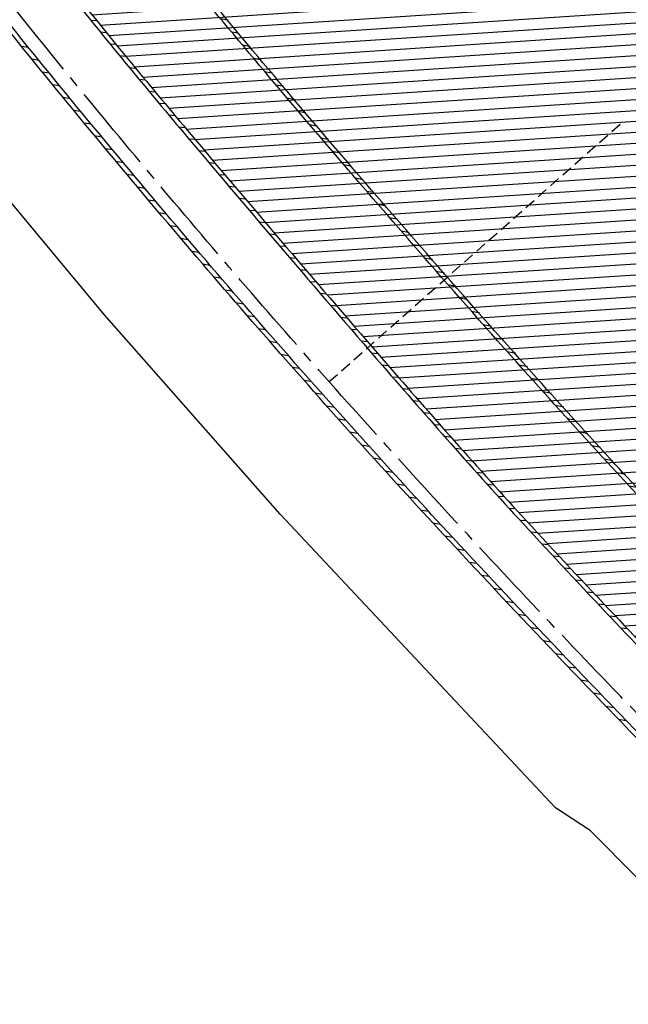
# Model space of a CAD drawing. Extents: x 454519 to 459636, y 422856 to 428936.
# Tile 40 of 82: x 455880 to 455936, y 426982 to 427072. Entities that reach past the tile are written whole.
import ezdxf

# ---------------------------------------------------------------- set-up
doc = ezdxf.new("R2010")
doc.units = 0
doc.header["$LTSCALE"] = 2
doc.header["$MEASUREMENT"] = 0
doc.linetypes.add('ACHSE', pattern=[5.5, 4, -0.5, 0.5, -0.5])
doc.linetypes.add('GESTRICHELT', pattern=[0.75, 0.5, -0.25])
for name, color, linetype in [('ACHSETOP', 1, 'ACHSE'), ('FBR', 8, 'CONTINUOUS'), ('HEKTOM', 1, 'GESTRICHELT'), ('RINNE', 8, 'CONTINUOUS')]:
    doc.layers.add(name, color=color, linetype=linetype)
pattern_1 = [(3.773975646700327, (455992.015078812, 426960.8069440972), (-0.06582068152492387, 0.9978314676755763), [])]

msp = doc.modelspace()

# ---------------------------------------------------------------- hatches: boundary and pattern name
at = {"layer": 'RINNE'}
h = msp.add_hatch(dxfattribs=at)
h.set_pattern_fill('_USER', color=256, angle=45, pattern_type=0)
h.set_pattern_definition(pattern_1)
edge = h.paths.add_edge_path()
edge.add_arc((456706.4411801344, 427762.6067025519), 1073.912395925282, 228.1096512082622, 228.1470441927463)
edge.add_arc((456678.3279720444, 427731.2222189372), 1031.7776325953, 228.1470442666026, 228.7443340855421)
edge.add_arc((456817.1179151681, 427889.450250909), 1242.250334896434, 228.7443340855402, 229.2591103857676)
edge.add_arc((456655.3540386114, 427701.6536522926), 994.3892564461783, 229.2591103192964, 229.8344777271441)
edge.add_arc((456546.6304406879, 427572.8394985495), 825.8250047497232, 229.8344777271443, 230.5237640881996)
edge.add_arc((456558.4786236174, 427587.2246473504), 844.4613119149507, 230.5237641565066, 231.2054021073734)
edge.add_arc((456542.6020572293, 427567.4743682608), 819.1208524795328, 231.2054021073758, 231.9337716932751)
edge.add_arc((456729.1171736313, 427805.6348815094), 1121.624271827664, 231.9337716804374, 232.5562171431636)
edge.add_arc((456934.778702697, 428074.2034105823), 1459.892980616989, 232.5562171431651, 233.1286341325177)
edge.add_arc((456379.8464456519, 427334.3332336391), 535.0374845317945, 233.1286341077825, 234.0741831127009)
edge.add_arc((457408.1106984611, 428753.4778926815), 2287.549663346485, 234.0741831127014, 234.3800631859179)
edge.add_arc((456866.2793526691, 427997.2119791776), 1357.216744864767, 234.3800631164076, 234.7771743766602)
edge.add_arc((464010.5409575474, 438116.287582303), 13744.15199700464, 234.7771743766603, 234.830846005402)
edge.add_arc((452553.3409649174, 421856.0940063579), 6147.085440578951, 54.750590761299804, 54.83084403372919, ccw=False)
edge.add_arc((450423.3889629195, 418842.2157004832), 9837.635260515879, 54.68319294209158, 54.75059076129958, ccw=False)
edge.add_arc((457138.5254113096, 428320.4463469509), 1778.298352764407, 234.6831918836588, 234.8417144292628)
edge.add_arc((456312.9742775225, 427148.3422582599), 344.6447442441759, 234.8417144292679, 235.0346464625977)
edge.add_arc((455651.1323267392, 426201.9165695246), 810.2389521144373, 54.90881386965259, 55.03464184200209, ccw=False)
edge.add_arc((626422.3025217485, 508282.4458920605), 188910.6484772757, 205.3823657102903, 205.3841142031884)
edge.add_arc((456954.5834788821, 427870.8300588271), 1333.102490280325, 205.3841352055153, 205.4049463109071)
edge.add_arc((458532.7138070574, 428620.3483963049), 3080.178067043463, 205.4049463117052, 205.4263619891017)
edge.add_arc((1550284.820349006, 947638.4946961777), 1211923.632914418, 205.4263799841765, 205.4274597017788)
edge.add_arc((477688.698213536, 437702.3092579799), 24280.01867683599, 205.427459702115, 205.4469566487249)
edge.add_arc((517203.975589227, 456505.2410412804), 68040.81608416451, 205.4469541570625, 205.4586010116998)
edge.add_arc((456349.458995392, 427533.0808383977), 641.5708607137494, 205.4586010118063, 206.274924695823)
edge.add_arc((456893.6314883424, 427801.7313742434), 1248.445487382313, 206.2749247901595, 206.8602051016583)
edge.add_arc((456329.0991548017, 427515.8206175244), 615.6408442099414, 206.8602051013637, 207.7298477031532)
edge.add_arc((456730.4794299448, 427726.8167759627), 1069.100328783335, 207.7298477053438, 208.389861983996)
edge.add_arc((456776.6581306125, 427751.7749475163), 1121.592068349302, 208.3898619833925, 208.9733635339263)
edge.add_arc((456927.9310900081, 427835.5350069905), 1294.50608110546, 208.973363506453, 209.516510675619)
edge.add_arc((456713.8403745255, 427714.3268531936), 1048.485246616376, 209.5165106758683, 210.1493311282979)
edge.add_arc((456739.9802721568, 427729.5097063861), 1078.714591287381, 210.1493311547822, 210.7732249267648)
edge.add_arc((456488.7789916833, 427579.9227502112), 786.347799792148, 210.7732249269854, 211.6209509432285)
edge.add_arc((456413.5991257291, 427533.6338834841), 698.0603633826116, 211.6209508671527, 212.5206615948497)
edge.add_arc((456509.21856517, 427594.5986720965), 811.4613450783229, 212.5206615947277, 213.2703081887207)
edge.add_arc((456783.2679333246, 427774.4122317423), 1139.235615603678, 213.2703081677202, 213.9030311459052)
edge.add_arc((456933.7785731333, 427875.562742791), 1320.577498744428, 213.9030311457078, 214.4647752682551)
edge.add_arc((456431.9996749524, 427531.1536705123), 711.9728062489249, 214.4647751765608, 215.2297269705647)
edge.add_arc((456476.0714290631, 427562.2771301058), 765.926390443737, 215.2297269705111, 215.9776623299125)
edge.add_arc((456765.3114316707, 427772.2500499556), 1123.34548083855, 215.9776622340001, 216.5953030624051)
edge.add_arc((456809.5369494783, 427805.0891933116), 1178.430013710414, 216.595303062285, 217.1637610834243)
edge.add_arc((456701.0629044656, 427722.8609933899), 1042.312067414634, 217.1637609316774, 217.7681853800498)
edge.add_arc((456604.7520500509, 427648.2402554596), 920.4759676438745, 217.7681853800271, 218.5206743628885)
edge.add_arc((456318.3035235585, 427420.220001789), 554.3530450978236, 218.5206743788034, 219.4901857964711)
edge.add_arc((456528.37406017, 427593.3283626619), 826.5590974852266, 219.4901857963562, 220.0808899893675)
edge.add_arc((457478.2647514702, 428392.6692785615), 2068.025257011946, 220.0808900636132, 220.4543903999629)
edge.add_arc((457304.0648032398, 428244.1281273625), 1839.092743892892, 220.4543903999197, 220.8877486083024)
edge.add_arc((456561.2622209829, 427600.9703044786), 856.5411364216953, 220.8877485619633, 221.5226725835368)
edge.add_arc((456315.6048677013, 427383.4576779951), 528.4264035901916, 221.52267258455, 222.5897953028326)
edge.add_arc((456489.1192784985, 427542.9553317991), 764.1099887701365, 222.5897952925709, 223.4773137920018)
edge.add_arc((456673.2338726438, 427717.5350610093), 1017.834772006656, 223.4773137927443, 224.0533764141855)
edge.add_arc((456818.2277706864, 427857.8153168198), 1219.581595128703, 224.053376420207, 224.5796562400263)
edge.add_arc((456792.9479339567, 427832.9037103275), 1184.089930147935, 224.5796562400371, 225.1708086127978)
edge.add_arc((456580.1694347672, 427618.852754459), 882.2745868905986, 225.1708085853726, 225.8556112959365)
edge.add_arc((456478.2524220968, 427513.8454629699), 735.9406921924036, 225.8556112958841, 226.718988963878)
edge.add_arc((456503.4554284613, 427540.6080077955), 772.7024295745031, 226.7189889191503, 227.5615890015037)
edge.add_arc((456706.4411788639, 427762.6067011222), 1073.512394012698, 227.5615890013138, 228.1470441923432)
edge.add_arc((456678.3279720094, 427731.2222188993), 1031.377632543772, 228.1470442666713, 228.7443340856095)
edge.add_arc((456817.1179151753, 427889.4502509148), 1241.850334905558, 228.7443340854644, 229.2591103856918)
edge.add_arc((456655.3540386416, 427701.6536523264), 993.9892564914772, 229.259110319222, 229.834477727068)
edge.add_arc((456546.630440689, 427572.8394985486), 825.4250047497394, 229.8344777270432, 230.5237640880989)
edge.add_arc((456558.478623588, 427587.2246473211), 844.0613118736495, 230.5237641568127, 231.2054021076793)
edge.add_arc((456542.6020572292, 427567.4743682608), 818.7208524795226, 231.2054021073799, 231.9337716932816)
edge.add_arc((456729.1171736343, 427805.6348815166), 1121.224271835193, 231.933771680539, 232.5562171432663)
edge.add_arc((456934.7787026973, 428074.2034105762), 1459.492980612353, 232.5562171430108, 233.1286341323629)
edge.add_arc((456379.84644566, 427334.333233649), 534.6374845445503, 233.1286341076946, 234.0741831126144)
edge.add_arc((457408.1106984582, 428753.4778926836), 2287.149663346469, 234.0741831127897, 234.3800631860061)
edge.add_arc((456866.2793527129, 427997.2119792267), 1356.816744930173, 234.3800631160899, 234.7771743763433)
edge.add_arc((464010.5409575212, 438116.2875823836), 13743.75199705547, 234.7771743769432, 234.8308460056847)
edge.add_arc((452553.3409592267, 421856.0939983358), 6147.485450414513, 54.75059076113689, 54.83084403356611, ccw=False)
edge.add_arc((450423.3889629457, 418842.2157005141), 9838.035260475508, 54.6831929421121, 54.7505907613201, ccw=False)
edge.add_arc((457138.52541285, 428320.4463491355), 1777.898355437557, 234.6831918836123, 234.8417144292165)
edge.add_arc((456312.974277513, 427148.3422582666), 344.2447442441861, 234.8417144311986, 235.034646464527)
edge.add_arc((455651.1323182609, 426201.9165575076), 810.6389668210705, 54.90881386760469, 55.03464183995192, ccw=False)
h = msp.add_hatch(dxfattribs=at)
h.set_pattern_fill('_USER', color=256, angle=45, pattern_type=0)
h.set_pattern_definition(pattern_1)
edge = h.paths.add_edge_path()
edge.add_arc((456706.4411801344, 427762.6067025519), 1073.912395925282, 228.1096512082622, 228.1470441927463)
edge.add_arc((456678.3279720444, 427731.2222189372), 1031.7776325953, 228.1470442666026, 228.7443340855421)
edge.add_arc((456817.1179151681, 427889.450250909), 1242.250334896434, 228.7443340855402, 229.2591103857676)
edge.add_arc((456655.3540386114, 427701.6536522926), 994.3892564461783, 229.2591103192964, 229.8344777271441)
edge.add_arc((456546.6304406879, 427572.8394985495), 825.8250047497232, 229.8344777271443, 230.5237640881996)
edge.add_arc((456558.4786236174, 427587.2246473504), 844.4613119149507, 230.5237641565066, 231.2054021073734)
edge.add_arc((456542.6020572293, 427567.4743682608), 819.1208524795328, 231.2054021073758, 231.9337716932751)
edge.add_arc((456729.1171736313, 427805.6348815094), 1121.624271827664, 231.9337716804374, 232.5562171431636)
edge.add_arc((456934.778702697, 428074.2034105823), 1459.892980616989, 232.5562171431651, 233.1286341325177)
edge.add_arc((456379.8464456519, 427334.3332336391), 535.0374845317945, 233.1286341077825, 234.0741831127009)
edge.add_arc((457408.1106984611, 428753.4778926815), 2287.549663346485, 234.0741831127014, 234.3800631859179)
edge.add_arc((456866.2793526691, 427997.2119791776), 1357.216744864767, 234.3800631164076, 234.7771743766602)
edge.add_arc((464010.5409575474, 438116.287582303), 13744.15199700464, 234.7771743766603, 234.830846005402)
edge.add_arc((452553.3409649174, 421856.0940063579), 6147.085440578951, 54.750590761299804, 54.83084403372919, ccw=False)
edge.add_arc((450423.3889629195, 418842.2157004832), 9837.635260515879, 54.68319294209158, 54.75059076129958, ccw=False)
edge.add_arc((457138.5254113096, 428320.4463469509), 1778.298352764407, 234.6831918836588, 234.8417144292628)
edge.add_arc((456312.9742775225, 427148.3422582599), 344.6447442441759, 234.8417144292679, 235.0346464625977)
edge.add_arc((455651.1323267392, 426201.9165695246), 810.2389521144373, 54.90881386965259, 55.03464184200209, ccw=False)
edge.add_arc((626422.3025217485, 508282.4458920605), 188910.6484772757, 205.3823657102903, 205.3841142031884)
edge.add_arc((456954.5834788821, 427870.8300588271), 1333.102490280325, 205.3841352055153, 205.4049463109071)
edge.add_arc((458532.7138070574, 428620.3483963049), 3080.178067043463, 205.4049463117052, 205.4263619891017)
edge.add_arc((1550284.820349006, 947638.4946961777), 1211923.632914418, 205.4263799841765, 205.4274597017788)
edge.add_arc((477688.698213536, 437702.3092579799), 24280.01867683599, 205.427459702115, 205.4469566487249)
edge.add_arc((517203.975589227, 456505.2410412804), 68040.81608416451, 205.4469541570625, 205.4586010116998)
edge.add_arc((456349.458995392, 427533.0808383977), 641.5708607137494, 205.4586010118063, 206.274924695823)
edge.add_arc((456893.6314883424, 427801.7313742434), 1248.445487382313, 206.2749247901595, 206.8602051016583)
edge.add_arc((456329.0991548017, 427515.8206175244), 615.6408442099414, 206.8602051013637, 207.7298477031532)
edge.add_arc((456730.4794299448, 427726.8167759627), 1069.100328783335, 207.7298477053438, 208.389861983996)
edge.add_arc((456776.6581306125, 427751.7749475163), 1121.592068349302, 208.3898619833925, 208.9733635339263)
edge.add_arc((456927.9310900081, 427835.5350069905), 1294.50608110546, 208.973363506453, 209.516510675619)
edge.add_arc((456713.8403745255, 427714.3268531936), 1048.485246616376, 209.5165106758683, 210.1493311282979)
edge.add_arc((456739.9802721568, 427729.5097063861), 1078.714591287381, 210.1493311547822, 210.7732249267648)
edge.add_arc((456488.7789916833, 427579.9227502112), 786.347799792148, 210.7732249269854, 211.6209509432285)
edge.add_arc((456413.5991257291, 427533.6338834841), 698.0603633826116, 211.6209508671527, 212.5206615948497)
edge.add_arc((456509.21856517, 427594.5986720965), 811.4613450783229, 212.5206615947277, 213.2703081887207)
edge.add_arc((456783.2679333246, 427774.4122317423), 1139.235615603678, 213.2703081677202, 213.9030311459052)
edge.add_arc((456933.7785731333, 427875.562742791), 1320.577498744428, 213.9030311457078, 214.4647752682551)
edge.add_arc((456431.9996749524, 427531.1536705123), 711.9728062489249, 214.4647751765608, 215.2297269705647)
edge.add_arc((456476.0714290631, 427562.2771301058), 765.926390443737, 215.2297269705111, 215.9776623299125)
edge.add_arc((456765.3114316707, 427772.2500499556), 1123.34548083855, 215.9776622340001, 216.5953030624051)
edge.add_arc((456809.5369494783, 427805.0891933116), 1178.430013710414, 216.595303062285, 217.1637610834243)
edge.add_arc((456701.0629044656, 427722.8609933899), 1042.312067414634, 217.1637609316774, 217.7681853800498)
edge.add_arc((456604.7520500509, 427648.2402554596), 920.4759676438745, 217.7681853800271, 218.5206743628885)
edge.add_arc((456318.3035235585, 427420.220001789), 554.3530450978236, 218.5206743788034, 219.4901857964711)
edge.add_arc((456528.37406017, 427593.3283626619), 826.5590974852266, 219.4901857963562, 220.0808899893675)
edge.add_arc((457478.2647514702, 428392.6692785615), 2068.025257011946, 220.0808900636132, 220.4543903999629)
edge.add_arc((457304.0648032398, 428244.1281273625), 1839.092743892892, 220.4543903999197, 220.8877486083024)
edge.add_arc((456561.2622209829, 427600.9703044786), 856.5411364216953, 220.8877485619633, 221.5226725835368)
edge.add_arc((456315.6048677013, 427383.4576779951), 528.4264035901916, 221.52267258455, 222.5897953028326)
edge.add_arc((456489.1192784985, 427542.9553317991), 764.1099887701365, 222.5897952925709, 223.4773137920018)
edge.add_arc((456673.2338726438, 427717.5350610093), 1017.834772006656, 223.4773137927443, 224.0533764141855)
edge.add_arc((456818.2277706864, 427857.8153168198), 1219.581595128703, 224.053376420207, 224.5796562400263)
edge.add_arc((456792.9479339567, 427832.9037103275), 1184.089930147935, 224.5796562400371, 225.1708086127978)
edge.add_arc((456580.1694347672, 427618.852754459), 882.2745868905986, 225.1708085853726, 225.8556112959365)
edge.add_arc((456478.2524220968, 427513.8454629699), 735.9406921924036, 225.8556112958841, 226.718988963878)
edge.add_arc((456503.4554284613, 427540.6080077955), 772.7024295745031, 226.7189889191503, 227.5615890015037)
edge.add_arc((456706.4411788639, 427762.6067011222), 1073.512394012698, 227.5615890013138, 228.1470441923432)
edge.add_arc((456678.3279720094, 427731.2222188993), 1031.377632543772, 228.1470442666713, 228.7443340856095)
edge.add_arc((456817.1179151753, 427889.4502509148), 1241.850334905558, 228.7443340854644, 229.2591103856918)
edge.add_arc((456655.3540386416, 427701.6536523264), 993.9892564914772, 229.259110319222, 229.834477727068)
edge.add_arc((456546.630440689, 427572.8394985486), 825.4250047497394, 229.8344777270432, 230.5237640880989)
edge.add_arc((456558.478623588, 427587.2246473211), 844.0613118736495, 230.5237641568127, 231.2054021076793)
edge.add_arc((456542.6020572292, 427567.4743682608), 818.7208524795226, 231.2054021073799, 231.9337716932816)
edge.add_arc((456729.1171736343, 427805.6348815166), 1121.224271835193, 231.933771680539, 232.5562171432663)
edge.add_arc((456934.7787026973, 428074.2034105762), 1459.492980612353, 232.5562171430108, 233.1286341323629)
edge.add_arc((456379.84644566, 427334.333233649), 534.6374845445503, 233.1286341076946, 234.0741831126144)
edge.add_arc((457408.1106984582, 428753.4778926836), 2287.149663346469, 234.0741831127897, 234.3800631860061)
edge.add_arc((456866.2793527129, 427997.2119792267), 1356.816744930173, 234.3800631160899, 234.7771743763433)
edge.add_arc((464010.5409575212, 438116.2875823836), 13743.75199705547, 234.7771743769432, 234.8308460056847)
edge.add_arc((452553.3409592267, 421856.0939983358), 6147.485450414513, 54.75059076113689, 54.83084403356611, ccw=False)
edge.add_arc((450423.3889629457, 418842.2157005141), 9838.035260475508, 54.6831929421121, 54.7505907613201, ccw=False)
edge.add_arc((457138.52541285, 428320.4463491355), 1777.898355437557, 234.6831918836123, 234.8417144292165)
edge.add_arc((456312.974277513, 427148.3422582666), 344.2447442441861, 234.8417144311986, 235.034646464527)
edge.add_arc((455651.1323182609, 426201.9165575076), 810.6389668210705, 54.90881386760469, 55.03464183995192, ccw=False)
h = msp.add_hatch(dxfattribs=at)
h.set_pattern_fill('_USER', color=256, angle=45, pattern_type=0)
h.set_pattern_definition([(349.1957062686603, (455837.6952922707, 427154.672215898), (0.1874549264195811, 0.9822732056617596), [])])
edge = h.paths.add_edge_path()
edge.add_arc((456934.4776699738, 427989.6598858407), 1386.053303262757, 225.785213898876, 226.4085601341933, ccw=False)
edge.add_arc((456222.384844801, 427257.7767558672), 364.9122221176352, 224.569849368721, 225.7852139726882, ccw=False)
edge.add_arc((488320.2778679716, 458877.2994395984), 45421.19870107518, 224.5423871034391, 224.5698493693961, ccw=False)
edge.add_arc((456002.0757440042, 427071.2590256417), 77.06572513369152, 223.8739429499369, 224.5423878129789, ccw=False)
edge.add_arc((456550.8460159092, 427598.8719800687), 838.3306205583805, 223.2394498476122, 223.8739429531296, ccw=False)
edge.add_arc((456514.1178179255, 427564.3342886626), 787.9142278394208, 222.5849616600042, 223.2394499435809, ccw=False)
edge.add_arc((456537.2403725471, 427585.5853696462), 819.3190200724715, 221.776288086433, 222.5849616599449, ccw=False)
edge.add_arc((456789.7863011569, 427811.1994908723), 1157.965115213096, 221.0961141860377, 221.7762880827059, ccw=False)
edge.add_arc((456913.5911985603, 427919.1866011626), 1322.248007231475, 220.6134429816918, 221.0961141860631, ccw=False)
edge.add_arc((456777.0496354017, 427802.1007478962), 1142.379456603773, 220.0941491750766, 220.6134430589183, ccw=False)
edge.add_arc((456637.4431017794, 427684.5654934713), 959.8841956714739, 219.3908587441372, 220.0941491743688, ccw=False)
edge.add_arc((456413.51655728, 427500.6899810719), 670.1372347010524, 218.5490711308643, 219.3908588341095, ccw=False)
edge.add_arc((456420.1890329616, 427506.0068446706), 678.6689971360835, 217.8254738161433, 218.5490711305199, ccw=False)
edge.add_arc((456755.4610282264, 427766.3092950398), 1103.127094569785, 217.2579778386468, 217.8254738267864, ccw=False)
edge.add_arc((456837.3794713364, 427828.6195303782), 1206.050351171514, 216.6597404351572, 217.2579778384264, ccw=False)
edge.add_arc((456725.7885375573, 427745.5641215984), 1066.943423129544, 216.0236845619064, 216.659740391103, ccw=False)
edge.add_arc((456129.1699637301, 427311.7184299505), 329.2606953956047, 215.34333761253, 216.0236845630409, ccw=False)
edge.add_arc((460563.6410904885, 430456.5373420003), 5765.65841480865, 215.1808480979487, 215.3433373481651, ccw=False)
edge.add_arc((456322.8609279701, 427467.1184531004), 577.12859605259, 213.8394737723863, 215.1808480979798, ccw=False)
edge.add_arc((456141.5606049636, 427345.5674985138), 358.8525284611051, 212.1379972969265, 213.8394737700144, ccw=False)
edge.add_arc((455840.0529141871, 427156.1533290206), 2.78425522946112, 204.6855051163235, 212.1379973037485, ccw=False)
edge.add_arc((455974.257899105, 427217.8395965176), 150.4872463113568, 203.805463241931, 204.6855053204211, ccw=False)
edge.add_arc((456934.4776699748, 427989.6598858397), 1385.653303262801, 225.7852138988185, 226.4085601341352, ccw=False)
edge.add_arc((456222.3848448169, 427257.7767558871), 364.5122221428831, 224.5698493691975, 225.7852139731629, ccw=False)
edge.add_arc((488320.2778680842, 458877.2994394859), 45420.79870107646, 224.5423871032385, 224.5698493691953, ccw=False)
edge.add_arc((456002.0757443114, 427071.2590259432), 76.66572556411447, 223.8739429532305, 224.54238781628, ccw=False)
edge.add_arc((456550.8460159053, 427598.8719800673), 837.9306205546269, 223.2394498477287, 223.8739429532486, ccw=False)
edge.add_arc((456514.1178179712, 427564.3342887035), 787.514227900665, 222.5849616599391, 223.2394499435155, ccw=False)
edge.add_arc((456537.2403725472, 427585.5853696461), 818.9190200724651, 221.7762880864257, 222.5849616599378, ccw=False)
edge.add_arc((456789.7863011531, 427811.199490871), 1157.565115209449, 221.0961141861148, 221.7762880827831, ccw=False)
edge.add_arc((456913.5911985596, 427919.1866011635), 1321.848007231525, 220.6134429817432, 221.0961141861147, ccw=False)
edge.add_arc((456777.0496354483, 427802.1007479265), 1141.979456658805, 220.0941491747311, 220.6134430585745, ccw=False)
edge.add_arc((456637.4431017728, 427684.5654934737), 959.4841956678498, 219.3908587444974, 220.0941491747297, ccw=False)
edge.add_arc((456413.5165573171, 427500.689981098), 669.737234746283, 218.5490711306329, 219.3908588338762, ccw=False)
edge.add_arc((456420.1890329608, 427506.0068446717), 678.268997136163, 217.8254738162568, 218.5490711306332, ccw=False)
edge.add_arc((456755.461028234, 427766.3092950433), 1102.727094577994, 217.2579778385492, 217.8254738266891, ccw=False)
edge.add_arc((456837.3794713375, 427828.6195303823), 1205.650351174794, 216.6597404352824, 217.25797783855, ccw=False)
edge.add_arc((456725.7885375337, 427745.5641215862), 1066.543423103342, 216.0236845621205, 216.6597403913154, ccw=False)
edge.add_arc((456129.1699637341, 427311.7184299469), 328.860695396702, 215.3433376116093, 216.0236845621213, ccw=False)
edge.add_arc((460563.641089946, 430456.537341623), 5765.258414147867, 215.1808480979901, 215.3433373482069, ccw=False)
edge.add_arc((456322.860927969, 427467.1184530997), 576.7285960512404, 213.839473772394, 215.1808480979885, ccw=False)
edge.add_arc((456141.5606049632, 427345.5674985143), 358.452528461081, 212.1379972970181, 213.8394737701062, ccw=False)
edge.add_arc((455840.052914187, 427156.1533290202), 2.384255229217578, 204.685505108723, 212.1379972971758, ccw=False)
edge.add_arc((455974.257899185, 427217.8395965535), 150.0872463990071, 203.781791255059, 204.6855053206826, ccw=False)

# ---------------------------------------------------------------- linework, layer by layer
at = {"layer": 'ACHSETOP', "flags": 128}
msp.add_lwpolyline([(457915.715, 424851.2929999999, -5.7237020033e-06), (457913.5820045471, 424853.8127098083, -4.40682974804e-05), (457913.305, 424854.14), (457897.156, 424873.224, 3.6424460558e-06), (457889.0809999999, 424882.7655, -8.380590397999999e-06), (457881.006, 424892.307, -2.3643986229e-06), (457872.6148452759, 424902.2225036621, -2.5570617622e-06), (457864.856, 424911.3910000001), (457848.707, 424930.475, 2.68727882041e-05), (457843.578, 424936.5355000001, -1.29691010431e-05), (457838.449, 424942.596, -0.0008275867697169), (457837.3373354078, 424943.9140458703, -0.0001929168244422), (457832.58, 424949.578, -0.0028355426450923), (457826.3601611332, 424957.0749066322, -0.0018102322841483), (457816.727, 424968.908, -0.002662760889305), (457809.6168318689, 424977.8032842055, -0.002227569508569), (457801.222, 424988.5189999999, -0.0022271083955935), (457793.586991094, 424998.4457470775, -0.0022354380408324), (457786.069, 425008.403, -0.0022366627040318), (457778.6386646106, 425018.4293945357, -0.002229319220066), (457771.2739999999, 425028.555, -0.0022277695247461), (457764.0066893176, 425038.7363237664, -0.0022310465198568), (457756.841, 425048.967, -0.0022380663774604), (457749.7119100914, 425059.3415419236, -0.0022697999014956), (457742.775, 425069.634, -0.0022012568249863), (457734.8705065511, 425081.5914196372, -0.0029583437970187), (457729.081, 425090.549, -0.0013758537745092), (457721.2991441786, 425102.8212166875, -0.0021970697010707), (457716.4810000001, 425110.541, -1.77989326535e-05), (457715.867577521, 425111.5336072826, 0.0001024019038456), (457715.761, 425111.706, 4.6999397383e-06), (457709.1855, 425122.3370000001, -6.2622585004e-06), (457702.61, 425132.968), (457689.4600000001, 425154.229), (457676.309, 425175.4909999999), (457663.1579999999, 425196.753, -6.4889327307e-06), (457656.5829999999, 425207.3835, 6.4889371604e-06), (457650.008, 425218.014), (457636.857, 425239.276), (457623.706, 425260.5379999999, -6.4889351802e-06), (457617.131, 425271.1685, 6.4889319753e-06), (457610.556, 425281.799), (457597.4050000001, 425303.061), (457584.254, 425324.3229999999, -1.70093747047e-05), (457577.679, 425334.9540000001, 1.70094578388e-05), (457571.104, 425345.585, 1.0520711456e-05), (457564.5285, 425356.2155, -6.502888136e-06), (457557.953, 425366.846, -2.0911148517e-06), (457550.8248519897, 425378.3703994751, -2.474848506e-06), (457544.802, 425388.108, -1.22541592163e-05), (457538.227, 425398.739, 1.6007444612e-06), (457531.652, 425409.37, 1.27604963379e-05), (457522.1504988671, 425424.7318210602, 3.64865904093e-05), (457518.8218128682, 425430.1123795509, 1.5838947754e-06), (457518.5, 425430.632, 0.0014941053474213), (457513.1669522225, 425439.1858245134, 0.0010094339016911), (457505.21, 425451.807, 0.002111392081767), (457499.479469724, 425460.7721368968, 0.0015644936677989), (457491.657, 425472.814, 0.0015642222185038), (457484.7942822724, 425483.2350990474, 0.0015586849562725), (457477.842, 425493.65, 0.0015615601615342), (457470.823847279, 425504.0228088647, 0.0015675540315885), (457463.768, 425514.3119999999, 0.0015669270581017), (457456.6441898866, 425524.5619353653, 0.0015624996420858), (457449.436, 425534.796, 0.001556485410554), (457442.1688317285, 425544.9782870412, 0.0015589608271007), (457434.85, 425555.099, 0.0015635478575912), (457427.4628506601, 425565.1809841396, 0.0015631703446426), (457420.011, 425575.2189999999, 0.0015648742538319), (457412.5004685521, 425585.204919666, 0.0015637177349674), (457404.922, 425595.151, 0.0015623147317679), (457397.2846513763, 425605.0454179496, 0.0015619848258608), (457389.5840000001, 425614.894, 0.0015630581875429), (457381.8118255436, 425624.7070369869, 0.0015675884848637), (457374.001, 425634.443, 0.001560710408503), (457366.1356377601, 425644.1222442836, 0.0015538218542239), (457358.175, 425653.795, 0.0015575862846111), (457350.1548215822, 425663.4174354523, 0.0015642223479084), (457342.109, 425672.949, 0.0015715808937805), (457333.9999520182, 425682.4341361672, 0.001566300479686), (457325.804, 425691.9, 0.0015597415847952), (457317.5557809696, 425701.3067350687, 0.001562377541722), (457309.263, 425710.646, 0.0015602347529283), (457300.9111034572, 425719.9343515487, 0.0015581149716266), (457292.49, 425729.183, 0.0015637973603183), (457284.0013162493, 425738.3897323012, 0.0015694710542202), (457275.4859999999, 425747.51, 0.0015643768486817), (457266.0079555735, 425757.5346882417, 0.0019262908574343), (457258.254, 425765.622, 0.0011855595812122), (457247.5588677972, 425776.6388564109, 0.0018872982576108), (457240.798, 425783.5179999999, 4.14654301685e-05), (457237.4503296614, 425786.8980544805, 0.0003161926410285), (457237.011, 425787.3410000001, 1.6280438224e-06), (457228.4492874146, 425795.9622116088, 2.6488112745e-06), (457223.187, 425801.261), (457205.5699999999, 425819), (457187.954, 425836.739), (457170.338, 425854.4779999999), (457152.722, 425872.217), (457135.106, 425889.956), (457117.49, 425907.6949999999), (457099.874, 425925.434), (457082.258, 425943.173), (457064.642, 425960.912, 1.419089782e-05), (457055.8335, 425969.7815, -1.41908994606e-05), (457047.025, 425978.651), (457029.4089999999, 425996.39), (457011.793, 426014.129), (456994.177, 426031.868), (456976.561, 426049.6070000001), (456958.945, 426067.346), (456941.329, 426085.085), (456923.713, 426102.824), (456906.097, 426120.563, 1.41909002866e-05), (456897.2884999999, 426129.4325, -1.41909011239e-05), (456888.48, 426138.302), (456870.864, 426156.041), (456853.248, 426173.78), (456835.632, 426191.5189999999), (456818.0159999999, 426209.258), (456800.4000000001, 426226.997), (456782.784, 426244.736), (456765.1679999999, 426262.4749999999), (456747.5520000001, 426280.214), (456729.935, 426297.954), (456712.319, 426315.693), (456694.703, 426333.4320000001), (456677.0870000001, 426351.171), (456659.471, 426368.9099999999), (456641.855, 426386.649), (456624.239, 426404.388), (456606.623, 426422.127), (456589.007, 426439.866, 1.41908994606e-05), (456580.1985, 426448.7354999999, -1.419089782e-05), (456571.39, 426457.605), (456553.7739999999, 426475.3439999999), (456536.158, 426493.0829999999), (456518.542, 426510.822), (456500.926, 426528.561), (456483.31, 426546.2999999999), (456465.694, 426564.039), (456448.078, 426581.778), (456430.4620000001, 426599.517, 1.4190898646e-05), (456421.6535, 426608.3865, -1.3510570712e-05), (456412.845, 426617.256), (456395.229, 426634.995), (456383.6329999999, 426646.672, 0.0007250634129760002), (456382.564301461, 426647.7450453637, 0.0001562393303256), (456377.596, 426652.716, 0.0026262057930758), (456370.6938300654, 426659.5454201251, 0.0016677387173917), (456359.733, 426670.206, 0.0024979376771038), (456351.5191550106, 426678.0627434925, 0.0020825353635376), (456341.581, 426687.396, 0.0020850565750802), (456332.3896813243, 426695.8848137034, 0.0020889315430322), (456323.145, 426704.281, 0.002081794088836), (456313.8389599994, 426712.5923190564, 0.0020742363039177), (456304.43, 426720.856, 0.0020791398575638), (456294.951384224, 426729.0423936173, 0.0020872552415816), (456285.4419999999, 426737.118, 0.0020932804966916), (456275.8588959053, 426745.11927066, 0.0020880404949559), (456266.185, 426753.0599999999, 0.00207738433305), (456256.4573893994, 426760.9100970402, 0.0020774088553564), (456246.665, 426768.679, 0.0020817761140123), (456236.7988537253, 426776.3735656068, 0.0020857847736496), (456226.888, 426783.971, 0.002088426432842), (456215.983967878, 426792.186172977, 0.0025125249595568), (456206.858, 426798.9309999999, 0.0016518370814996), (456194.4647360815, 426807.931992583, 0.0026130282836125), (456186.582, 426813.555, 0.0001312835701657), (456181.1924040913, 426817.3551108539, 0.0006611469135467), (456180.121, 426818.108, 1.1783587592e-06), (456173.1205, 426823.0135, -2.232950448e-06), (456166.12, 426827.919), (456145.646, 426842.266), (456125.173, 426856.613), (456104.7000000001, 426870.96), (456084.226, 426885.308, 1.18400998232e-05), (456075.0295, 426891.7525, -1.23971821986e-05), (456065.833, 426898.197, -0.0004398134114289), (456065.7244211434, 426898.2732337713, -2.42444577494e-05), (456063.7559999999, 426899.658, -0.0037126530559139), (456055.7163037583, 426905.404152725, -0.0024268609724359), (456043.5260000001, 426914.345, -0.0045115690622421), (456034.8507370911, 426920.894837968, -0.0034706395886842), (456023.711, 426929.588, -0.0034764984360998), (456013.9624268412, 426937.4158719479, -0.0034780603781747), (456004.328, 426945.375, -0.0034723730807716), (455994.8082299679, 426953.4646542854, -0.0034684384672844), (455985.391, 426961.695, -0.0034672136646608), (455976.0855838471, 426970.0581026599, -0.0034735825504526), (455966.914, 426978.534, -0.003474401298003), (455957.8619912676, 426987.1356547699, -0.0034673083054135), (455948.9120000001, 426995.88, -0.0034699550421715), (455940.0873319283, 427004.7445193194, -0.0034744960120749), (455931.398, 427013.7189999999, -0.0034787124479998), (455922.8336663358, 427022.8141259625, -0.0034747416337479), (455914.3869999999, 427032.0379999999, -0.0034709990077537), (455906.0678161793, 427041.3799572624, -0.0034759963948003), (455897.891, 427050.8229999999, -0.0034695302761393), (455889.8480537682, 427060.3764410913, -0.0034632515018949), (455881.924, 427070.058, -0.0034699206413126), (455874.1312284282, 427079.8531809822, -0.003479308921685), (455866.496, 427089.7289999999, -0.0034793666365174), (455859.0007225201, 427099.707762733, -0.0034686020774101), (455851.622, 427109.821, -0.0034649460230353), (455844.3866210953, 427120.0321984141, -0.0034729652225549), (455837.3099999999, 427130.319, -0.0034779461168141), (455830.3734090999, 427140.708654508, -0.0034738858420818), (455823.574, 427151.206, -0.0034699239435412), (455816.9236234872, 427161.7926200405, -0.0034710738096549), (455810.423, 427172.467, -0.0034717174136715), (455804.0695945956, 427183.2333632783, -0.0034726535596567), (455797.868, 427194.084, -0.0034727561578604), (455791.415108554, 427205.7474470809, -0.0039665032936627), (455785.918, 427216.042, -0.0029763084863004), (455778.9359194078, 427229.566150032, -0.004631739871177), (455774.582, 427238.324, -0.0005794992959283), (455770.4902915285, 427246.7742247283, -0.0017239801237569), (455769.128, 427249.6209999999, -7.0274294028e-06), (455765.12084198, 427258.0697383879, -2.11730011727e-05), (455763.7909999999, 427260.874), (455753.0800000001, 427283.463), (455742.368, 427306.052), (455731.656, 427328.6409999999, -1.64398793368e-05), (455726.8549999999, 427338.766, 1.24121185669e-05), (455722.054, 427348.891, 0.0005048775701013), (455721.9930163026, 427349.0192677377, 2.93048221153e-05), (455720.94, 427351.2279999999, 0.0057605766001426), (455716.6172567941, 427360.0311943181, 0.0037188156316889), (455709.664, 427373.5379999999, 0.0066881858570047), (455704.4555078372, 427383.1581415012, 0.0052035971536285), (455697.4689999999, 427395.36, 0.0052101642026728), (455691.0347966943, 427406.0734819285, 0.005207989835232), (455684.376, 427416.655, 0.0052122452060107), (455677.4979978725, 427427.0956800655, 0.0052146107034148), (455670.407, 427437.3859999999, 0.005207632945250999), (455663.105715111, 427447.5226071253, 0.0052013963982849), (455655.586, 427457.517, 0.005204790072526), (455647.5367865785, 427467.7641095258, 0.0056661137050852), (455639.94, 427477.014, 0.0047628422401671), (455630.2105965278, 427488.3691906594, 0.0070894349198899), (455623.495, 427495.841, 0.0016576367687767), (455615.5612473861, 427504.3634340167, 0.0035717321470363), (455611.838, 427508.28, 1.17252701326e-05), (455607.9953475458, 427512.2645901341, -2.68440352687e-05), (455606.3179999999, 427514.004), (455588.965, 427532.001), (455571.613, 427549.997), (455554.26, 427567.994), (455536.907, 427585.991, 1.38823844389e-05), (455528.2305, 427594.989, -1.38823844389e-05), (455519.554, 427603.987), (455502.201, 427621.984), (455484.848, 427639.981, 1.8861165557e-06), (455479.3094999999, 427645.7249999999, -9.099787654e-07), (455473.771, 427651.4689999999, -0.0011558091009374), (455472.6029245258, 427652.6860379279, -0.0002650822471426), (455467.525, 427658.007, -0.0039632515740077), (455460.8671384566, 427665.1027009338, -0.0025253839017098), (455450.564, 427676.373, -0.0037275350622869), (455442.9838321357, 427684.8758454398, -0.0031201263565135), (455434.068, 427695.157, -0.003121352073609), (455425.9926667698, 427704.7072329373, -0.003124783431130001), (455418.046, 427714.347, -0.0031305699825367), (455410.2178939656, 427724.0887358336, -0.0031292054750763), (455402.509, 427733.9320000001, -0.0031237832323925), (455394.928320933, 427743.86498148, -0.0031215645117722), (455387.467, 427753.899, -0.0031230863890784), (455380.1288377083, 427764.0291989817, -0.0031274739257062), (455372.928, 427774.236, -0.0031283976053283), (455365.8541891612, 427784.5338965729, -0.0031249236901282), (455358.902, 427794.931, -0.0031213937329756), (455351.8268312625, 427805.8035540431, -0.0033664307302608), (455345.3979999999, 427815.969, -0.0028826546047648), (455337.5810054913, 427828.6783308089, -0.004267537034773), (455332.424, 427837.338, -0.0010810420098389), (455326.4189047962, 427847.6716518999, -0.0022261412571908), (455323.536, 427852.7089999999, -8.7910746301e-06), (455321.0106625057, 427857.1676763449, 2.10703376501e-05), (455319.966, 427859.0119999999), (455307.644, 427880.764, -2.4278625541e-06), (455301.483, 427891.6404999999, 4.928862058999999e-06), (455295.322, 427902.5169999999, 4.9286920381e-06), (455289.1609999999, 427913.3929999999, -5.5836846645e-06), (455283, 427924.269, -1.8945056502e-06), (455276.8389358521, 427935.1454925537, -1.894512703e-06), (455270.678, 427946.0219999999, -3.271027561e-06), (455264.5175000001, 427956.8979999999, 3.2710273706e-06), (455258.357, 427967.7739999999, 2.2299249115e-06), (455252.1960601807, 427978.6504974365, 2.2299185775e-06), (455246.035, 427989.5269999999, 5.583686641e-06), (455239.874, 428000.4029999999, -4.9286920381e-06), (455233.713, 428011.2789999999, -4.9288640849e-06), (455227.5520000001, 428022.1554999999, 4.9288623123e-06), (455221.391, 428033.032, 4.9286917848e-06), (455215.23, 428043.9079999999, -4.9286900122e-06), (455209.069, 428054.7839999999, -4.9288620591e-06), (455202.908, 428065.6604999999, 4.9288620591e-06), (455196.747, 428076.537, 4.9286900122e-06), (455190.586, 428087.4129999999, -5.5836865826e-06), (455184.425, 428098.2889999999, -2.0849465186e-06), (455178.2639389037, 428109.1654968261, -2.0849534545e-06), (455172.1029999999, 428120.042, -3.271027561e-06), (455165.9425, 428130.918, 3.2710273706e-06), (455159.782, 428141.7939999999, 2.154606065e-06), (455153.621055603, 428152.6705093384, 2.1545958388e-06), (455147.46, 428163.547, 5.583686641e-06), (455141.299, 428174.423, -4.9286920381e-06), (455135.1379999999, 428185.2989999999, -4.928862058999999e-06), (455128.9769999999, 428196.1755, 4.9288640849e-06), (455122.8159999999, 428207.052, 4.9286900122e-06), (455116.655, 428217.928, -9.2834004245e-06), (455110.494, 428228.804), (455098.1720000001, 428250.557), (455091.753, 428261.8890000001, 0.0006840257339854), (455090.3253055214, 428264.4014055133, 0.0002175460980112), (455085.822, 428272.293, 0.0018807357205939), (455080.9557855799, 428280.7380291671, 0.0012017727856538), (455073.259, 428293.907, 0.0016315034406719), (455067.3301134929, 428303.9204669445, 0.0014208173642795), (455060.452, 428315.377, 0.0014278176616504), (455053.957306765, 428326.0565402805, 0.0014276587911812), (455047.4010000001, 428336.7000000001, 0.0014195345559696), (455040.7914707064, 428347.2942862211, 0.0014165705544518), (455034.108, 428357.8730000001, 0.0014158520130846), (455027.361249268, 428368.4190932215, 0.0014202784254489), (455020.5759999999, 428378.8939999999, 0.0014254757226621), (455013.722351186, 428389.3436762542, 0.0014248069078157), (455006.806, 428399.7590000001, 0.0014180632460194), (454999.838590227, 428410.1228597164, 0.0014153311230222), (454992.799, 428420.467, 0.0014168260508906), (454985.6991507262, 428430.7736839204, 0.0014204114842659), (454978.559, 428441.0140000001, 0.0014255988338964), (454971.3585461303, 428451.2165281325, 0.001422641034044), (454964.085, 428461.3989999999, 0.0014196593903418), (454956.7552913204, 428471.5377432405, 0.0014221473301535), (454949.381, 428481.617, 0.001169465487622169), (454943.2563431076, 428489.8978319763, 0.0014155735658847)], format="xyb", dxfattribs=at)
at = {"layer": 'FBR'}
msp.add_lwpolyline([(455668.9538402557, 427247.2312469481, -4.6635185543e-06), (455676.531, 427235.5039999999, -7.3141753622e-06)], format="xyb", dxfattribs=at)
at = {"layer": 'FBR', "flags": 128}
for points in [[(455929.234, 426999.5889999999), (455922.386, 427006.891), (455904.07, 427026.437), (455887.975, 427044.697), (455870.773, 427065.4219999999), (455857.407, 427082.501), (455842.99, 427101.971), (455829.752, 427120.7620000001), (455815.437, 427142.3069999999), (455802.924, 427162.4529999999), (455790.751, 427183.331), (455784.845, 427193.859), (455779.723, 427203.097), (455774.452, 427213.2039999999), (455768.325, 427225.136), (455762.551, 427236.828), (455758.102, 427245.9379999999)], [(456165.866, 426815.016), (456154.929, 426822.744), (456144.9089999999, 426829.7429999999), (456134.12, 426837.3020000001), (456123.5970000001, 426844.672), (456112.359, 426852.574), (456101.997, 426859.883), (456092.0460000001, 426866.848), (456080.5600000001, 426874.9439999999), (456071.06, 426881.6140000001), (456060.8, 426888.803), (456050.27, 426896.289), (456037.7210000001, 426905.415), (456018.602, 426920.0539999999), (455999.785, 426935.302), (455981.961, 426950.5709999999), (455962.7139999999, 426967.9129999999), (455945.18, 426984.6509999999), (455932.399, 426997.4920000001), (455929.234, 426999.5889999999)]]:
    msp.add_lwpolyline(points, dxfattribs=at)
for points in [[(457176.513, 425850.979, -1.3087681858e-06), (457160.2869374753, 425867.3886079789, -0.0001755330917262)], [(455979.054, 426986.0659999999, -0.0027198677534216), (455968.1922142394, 426996.5196666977, -0.0053030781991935), (455962.708, 427001.9699999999, -0.0001198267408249), (455947.4336501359, 427017.482869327, -0.0029166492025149), (455946.81, 427018.124, -0.0027685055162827), (455940.4159690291, 427024.8485635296, -0.0028557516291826), (455934.291, 427031.437, -0.0035285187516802), (455926.5300548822, 427040.0019485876, -0.0029678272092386), (455917.436, 427050.304, -0.0021060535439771), (455910.1517912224, 427058.7265439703, -0.0022658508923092), (455903.45, 427066.614, -0.0030686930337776), (455895.9202948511, 427075.6698960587, -0.0036730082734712), (455889.732, 427083.3200000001, -0.0031572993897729), (455884.4362661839, 427090.052754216, -0.0024761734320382), (455877.781, 427098.713, -0.0026103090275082), (455870.2123360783, 427108.7719758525, -0.0027753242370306), (455863.196, 427118.309, -0.0029685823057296), (455860.9182042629, 427121.4808140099, -0.0007089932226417), (455851.479, 427134.831, -0.0058529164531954), (455843.8295714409, 427145.9567602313, -0.0074242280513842), (455838.034, 427154.8850000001, -0.0325290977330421), (455837.8865468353, 427155.1575752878, -0.0040956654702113), (455836.878, 427157.4)]]:
    msp.add_lwpolyline(points, format="xyb", dxfattribs=at)
at = {"layer": 'HEKTOM'}
msp.add_line((455908.5630000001, 427038.5629999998), (455935.2711649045, 427062.2326182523), dxfattribs=at)
at = {"layer": 'RINNE'}
for p, q in [((455886.7438388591, 427071.6412021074), (455887.2989100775, 427071.5907979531)), ((455887.6215079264, 427070.5573894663), (455888.1779391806, 427070.5068618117)), ((455880.4238861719, 427069.2521494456), (455881.0613028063, 427069.1483710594)), ((455888.504064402, 427069.473133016), (455889.0618692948, 427069.4224806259)), ((455889.3915445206, 427068.3884294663), (455889.9507368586, 427068.3376510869)), ((455881.3684298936, 427068.0852004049), (455882.0070986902, 427067.981218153)), ((455890.2839743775, 427067.3032764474), (455890.8444501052, 427067.2523815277)), ((455882.316877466, 427066.9176157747), (455882.9568077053, 427066.8134281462)), ((455883.2692520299, 427065.7493917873), (455883.9104530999, 427065.6449972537)), ((455891.1803986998, 427066.2177607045), (455891.7418216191, 427066.1667797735)), ((455884.2255769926, 427064.580524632), (455884.86805839, 427064.4759216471)), ((455892.080191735, 427065.1319390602), (455892.6425683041, 427065.0808715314)), ((455892.9833706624, 427064.0458099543), (455893.5467074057, 427063.9946552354)), ((455885.1858760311, 427063.4110104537), (455885.829647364, 427063.3061974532)), ((455893.8899528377, 427062.9593718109), (455894.4542563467, 427062.9081293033)), ((455886.1501730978, 427062.2408453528), (455886.7952440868, 427062.1358207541)), ((455887.1184185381, 427061.0700374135), (455887.7646670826, 427060.9648210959)), ((455894.7999557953, 427061.8726230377), (455895.3652327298, 427061.8212921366)), ((455895.7133901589, 427060.7855626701), (455896.2795145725, 427060.7341548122)), ((455888.0901642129, 427059.8986595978), (455888.7375263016, 427059.7932619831)), ((455896.6290765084, 427059.6982978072), (455897.1955942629, 427059.6468542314)), ((455889.0653451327, 427058.7267224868), (455889.7138281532, 427058.6211423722)), ((455897.5461472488, 427058.6109072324), (455898.1130594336, 427058.5594278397)), ((455890.043979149, 427057.5542231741), (455890.693590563, 427057.4484593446)), ((455898.4646052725, 427057.5233906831), (455899.0319129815, 427057.4718753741)), ((455891.0260842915, 427056.381158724), (455891.6768316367, 427056.2752099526)), ((455899.3844534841, 427056.4357478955), (455899.952157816, 427056.3841965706)), ((455892.0116787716, 427055.2075261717), (455892.6635696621, 427055.1013912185)), ((455900.3056948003, 427055.3479786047), (455900.8737968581, 427055.2963911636)), ((455893.0007809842, 427054.0333225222), (455893.6538231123, 427053.9270001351)), ((455901.2283321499, 427054.2600825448), (455901.7968330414, 427054.2084588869)), ((455902.152368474, 427053.1720594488), (455902.7212693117, 427053.1203994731)), ((455893.9934095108, 427052.8585447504), (455894.6476106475, 427052.752033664)), ((455903.0778067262, 427052.0839090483), (455903.6471086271, 427052.0322126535)), ((455894.9895831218, 427051.6831898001), (455895.6449511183, 427051.5764887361)), ((455895.9894152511, 427050.507239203), (455896.6461123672, 427050.4003217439)), ((455904.0046498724, 427050.9956310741), (455904.5743539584, 427050.9438981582)), ((455896.9934362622, 427049.3306066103), (455897.6515417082, 427049.2234598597)), ((455904.9329351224, 427049.9072221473), (455905.5030811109, 427049.8554491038)), ((455905.8627947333, 427048.8186702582), (455906.4333957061, 427048.766855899)), ((455898.0017488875, 427048.1532752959), (455898.6612737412, 427048.0458974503)), ((455906.7942448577, 427047.7299739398), (455907.3653022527, 427047.6781181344)), ((455899.0143809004, 427046.9752407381), (455899.6753363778, 427046.8676299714)), ((455907.7272893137, 427046.6411328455), (455908.2988045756, 427046.5892354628)), ((455900.0313604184, 427045.7964983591), (455900.6937578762, 427045.6886528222)), ((455908.6619319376, 427045.5521466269), (455909.2339065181, 427045.500207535)), ((455901.0527159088, 427044.6170435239), (455901.716566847, 427044.5089613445)), ((455909.5981765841, 427044.4630149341), (455910.1706119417, 427044.4110340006)), ((455902.0784761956, 427043.4368715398), (455902.7437922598, 427043.3285508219)), ((455910.5360271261, 427043.3737374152), (455911.1089247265, 427043.321714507)), ((455903.108670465, 427042.2559776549), (455903.7754634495, 427042.1474164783)), ((455911.4754874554, 427042.284313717), (455912.0488487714, 427042.2322487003)), ((455912.4165614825, 427041.1947434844), (455912.9903879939, 427041.1426362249)), ((455904.1433237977, 427041.0743577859), (455904.811598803, 427040.96555532)), ((455905.1824445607, 427039.8920105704), (455905.8522111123, 427039.7829652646)), ((455913.3592531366, 427040.1050263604), (455913.9335927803, 427040.052872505)), ((455906.2260598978, 427038.7089315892), (455906.8973302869, 427038.5996414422)), ((455914.3043816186, 427039.0150879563), (455914.8797246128, 427038.9628429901)), ((455915.2530047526, 427037.9248322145), (455915.8293619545, 427037.8724951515)), ((455907.2742001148, 427037.5251159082), (455907.9469867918, 427037.415578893)), ((455916.2051449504, 427036.8342571), (455916.782523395, 427036.7818273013)), ((455908.3268959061, 427036.3405585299), (455909.0012114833, 427036.2307725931)), ((455909.3841783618, 427035.1552543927), (455910.0600356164, 427035.0452174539)), ((455917.1608209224, 427035.7433609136), (455917.739227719, 427035.6908377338)), ((455910.4460789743, 427033.969198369), (455911.1234908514, 427033.8589083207)), ((455918.1200515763, 427034.6521419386), (455918.6994939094, 427034.5995247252)), ((455919.0828560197, 427033.5605984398), (455919.6633411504, 427033.5078865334)), ((455911.5126296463, 427032.7823852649), (455912.191609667, 427032.6718399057)), ((455920.0494203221, 427032.4687135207), (455920.631303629, 427032.4158746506)), ((455912.5839955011, 427031.5947881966), (455913.2647140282, 427031.4839597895)), ((455921.0214256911, 427031.3763345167), (455921.6050307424, 427031.3233393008)), ((455913.6605940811, 427030.4063391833), (455914.3430912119, 427030.2952212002)), ((455921.9993449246, 427030.2834184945), (455922.5846916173, 427030.230265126)), ((455914.7424902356, 427029.2170276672), (455915.4267827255, 427029.10561738)), ((455922.9832310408, 427029.1899606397), (455923.5703396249, 427029.1366472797)), ((455915.8297258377, 427028.0268468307), (455916.5158306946, 427027.9151414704)), ((455923.9731379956, 427028.0959560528), (455924.5620290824, 427028.0424808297)), ((455916.9223433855, 427026.8357897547), (455917.6102778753, 427026.7237865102)), ((455924.9691207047, 427027.001399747), (455925.5598152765, 427026.9477607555)), ((455925.9712350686, 427025.9062866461), (455926.5637544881, 427025.8524819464)), ((455918.0203860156, 427025.6438494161), (455918.7101676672, 427025.5315454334)), ((455919.1238975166, 427024.4510186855), (455919.8155441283, 427024.3384110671)), ((455926.979068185, 427024.8106542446), (455927.5729493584, 427024.7567258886)), ((455920.2325487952, 427023.2573511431), (455920.9255579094, 427023.1445216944)), ((455927.9912996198, 427023.7146224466), (455928.5864668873, 427023.6605773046)), ((455929.0078711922, 427022.6181965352), (455929.6043352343, 427022.5640336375)), ((455921.344955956, 427022.0630721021), (455922.0392002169, 427021.950041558)), ((455930.0288113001, 427021.5213739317), (455930.6265829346, 427021.4670922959)), ((455922.4610015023, 427020.8682006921), (455923.1564891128, 427020.7549677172)), ((455923.5807050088, 427019.6727337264), (455924.2774442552, 427019.5592969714)), ((455931.0541487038, 427020.4241520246), (455931.6532388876, 427020.3697506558)), ((455932.0839125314, 427019.3265281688), (455932.6843323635, 427019.2720060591)), ((455924.7040862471, 427018.4766679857), (455925.402085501, 427018.3630260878)), ((455933.1181322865, 427018.2284996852), (455933.7198930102, 427018.1738558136)), ((455925.8311651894, 427017.2800002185), (455926.5304329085, 427017.1661518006)), ((455934.156837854, 427017.13006386), (455934.7599440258, 427017.0752978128)), ((455926.9619620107, 427016.08272714), (455927.6625067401, 427015.9686708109)), ((455935.1996889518, 427016.0312515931), (455935.8038384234, 427015.9763908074)), ((455928.0964970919, 427014.884845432), (455928.7983274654, 427014.770579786)), ((455929.2347910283, 427013.6863517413), (455929.9379480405, 427013.571870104)), ((455930.3771341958, 427012.4871987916), (455931.0817789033, 427012.3724749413)), ((455931.5238166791, 427011.2873393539), (455932.229960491, 427011.1723714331)), ((455932.674866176, 427010.0867689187), (455933.3825206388, 427009.9715550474)), ((455933.8303107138, 427008.885482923), (455934.5394875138, 427008.7700211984)), ((455934.9901786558, 427007.6834767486), (455935.7008896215, 427007.5677652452))]:
    msp.add_line(p, q, dxfattribs=at)
for points in [[(455576.8795337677, 427550.0968513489, 2.970471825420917e-06), (455590.286, 427536.1029999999, 0.0001049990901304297)], [(455750.8884324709, 427297.871738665, 4.711156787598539e-06), (455760.6942518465, 427277.2457472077, 8.50714783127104e-05)], [(455750.8884324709, 427297.871738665, 4.711156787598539e-06), (455760.6942518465, 427277.2457472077, 8.50714783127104e-05)], [(455978.7781954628, 426985.7762900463, -0.00271986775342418), (455967.9132742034, 426996.2329744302, -0.005303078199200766), (455962.4230418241, 427001.6892886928, -0.0001198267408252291), (455947.1485574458, 427017.2022946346, -0.002916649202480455), (455946.5216534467, 427017.8467703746, -0.00276850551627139), (455940.1245701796, 427024.5745439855, -0.002855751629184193), (455933.9964901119, 427031.1663269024, -0.003528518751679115), (455926.2317541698, 427039.7354590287, -0.002967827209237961), (455917.1345568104, 427050.041070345, -0.002106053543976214), (455909.8481437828, 427058.4661630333, -0.002265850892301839), (455903.144005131, 427066.3563817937, -0.003068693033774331), (455895.6111609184, 427075.416053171, -0.003673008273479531), (455889.4191701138, 427083.0707261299, -0.003157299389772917), (455884.12031321, 427089.8074508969, -0.002476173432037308), (455877.4626329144, 427098.4708380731, -0.002610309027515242), (455869.8914579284, 427108.5331512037, -0.002775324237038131), (455862.8724904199, 427118.0737521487, -0.002968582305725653), (455860.5919241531, 427121.2494241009, -0.0007089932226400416), (455851.1520649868, 427134.6005363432, -0.005852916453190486), (455843.4973310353, 427145.7340130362, -0.007424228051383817), (455837.6952922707, 427154.6722158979, -0.03252909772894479), (455837.5231012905, 427154.9905203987, -0.00383992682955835), (455836.5739293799, 427157.0980474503, -0.0040956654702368)], [(455979.054, 426986.066, -0.002719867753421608), (455968.1922142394, 426996.5196666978, -0.005303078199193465), (455962.708, 427001.97, -0.0001198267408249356), (455947.433650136, 427017.4828693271, -0.002916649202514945), (455946.81, 427018.124, -0.002768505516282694), (455940.4159690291, 427024.8485635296, -0.002855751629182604), (455934.291, 427031.437, -0.00352851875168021), (455926.5300548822, 427040.0019485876, -0.002967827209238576), (455917.436, 427050.304, -0.002106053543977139), (455910.1517912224, 427058.7265439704, -0.002265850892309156), (455903.45, 427066.614, -0.003068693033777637), (455895.9202948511, 427075.6698960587, -0.003673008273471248), (455889.732, 427083.32, -0.003157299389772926), (455884.4362661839, 427090.0527542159, -0.002476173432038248), (455877.781, 427098.713, -0.002610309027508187), (455870.2123360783, 427108.7719758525, -0.002775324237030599), (455863.196, 427118.309, -0.002968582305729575), (455860.9182042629, 427121.4808140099, -0.0007089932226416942), (455851.479, 427134.831, -0.005852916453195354), (455843.8295714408, 427145.9567602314, -0.007424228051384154), (455838.034, 427154.885, -0.03252909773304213), (455837.8865468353, 427155.1575752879, -0.003943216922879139), (455836.9148806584, 427157.3162391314)], [(455940.9920390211, 427002.1392083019, -0.003976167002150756), (455929.541, 427013.989, -0.002990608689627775), (455919.8578277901, 427024.2928705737, -0.003703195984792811), (455912.15, 427032.718, -0.003620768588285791), (455903.888693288, 427042.0180489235, -0.003632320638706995), (455895.789, 427051.407, -0.003376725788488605), (455886.9795376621, 427061.9129215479, -0.003673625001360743), (455879.019, 427071.683, -0.002753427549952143), (455871.9893688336, 427080.5406742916, -0.003106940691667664), (455865.852, 427088.463, -0.003373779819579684), (455859.0262400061, 427097.5138390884, -0.003055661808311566), (455851.619, 427107.6029999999, -0.003185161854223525), (455845.0046622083, 427116.8519846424, -0.003104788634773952), (455838.339, 427126.425, -0.003890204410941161), (455831.5327324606, 427136.4975638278, -0.003707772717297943), (455824.553, 427147.173, -0.0006020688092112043), (455823.3485984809, 427149.0502524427, -0.004335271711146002)], [(455940.6854908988, 427001.837000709, -0.003976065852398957), (455929.2296746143, 427013.6917312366, -0.002990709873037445), (455919.5420184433, 427024.0003690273, -0.003703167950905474), (455911.830303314, 427032.4297465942, -0.003620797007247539), (455903.5648106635, 427041.73450673, -0.003632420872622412), (455895.4611757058, 427051.1280306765, -0.003376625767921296), (455886.6478649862, 427061.6385459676, -0.003673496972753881), (455878.6838037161, 427071.4129438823, -0.002753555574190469), (455871.6505553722, 427080.2751713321, -0.00310704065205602), (455865.5099440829, 427088.201685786, -0.003373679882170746), (455858.6810106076, 427097.2567366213, -0.003055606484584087), (455851.2704090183, 427107.3504738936, -0.003185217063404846), (455844.6528510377, 427116.6039592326, -0.003104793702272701), (455837.9838400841, 427126.1817841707, -0.003890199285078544), (455831.1742661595, 427136.2592413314, -0.003707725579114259), (455824.1910623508, 427146.9399846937, -0.0006021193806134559), (455822.9859364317, 427148.8183658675, -0.004335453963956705)], [(455884.5868588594, 427074.9705943, 0.004230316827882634), (455890.4906934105, 427067.6813784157, 0.0025774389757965), (455895.9437777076, 427061.1330230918, 0.001629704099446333), (455904.6573690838, 427050.8465370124, 0.001890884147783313), (455913.7227289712, 427040.2963130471, 0.002770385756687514), (455919.9754773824, 427033.1551665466, 0.004656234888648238), (455926.5680327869, 427025.8478276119, 0.003872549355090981), (455934.6452587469, 427017.1962269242, 0.00251355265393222), (455941.7238098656, 427009.8058393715, 0.002296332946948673)], [(455884.5868588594, 427074.9705943, 0.004230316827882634), (455890.4906934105, 427067.6813784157, 0.0025774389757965), (455895.9437777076, 427061.1330230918, 0.001629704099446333), (455904.6573690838, 427050.8465370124, 0.001890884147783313), (455913.7227289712, 427040.2963130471, 0.002770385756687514), (455919.9754773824, 427033.1551665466, 0.004656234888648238), (455926.5680327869, 427025.8478276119, 0.003872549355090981), (455934.6452587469, 427017.1962269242, 0.00251355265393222), (455941.7238098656, 427009.8058393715, 0.002296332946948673)], [(455885.0030206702, 427073.807508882, 0.003703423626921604), (455890.182, 427067.427, 0.002577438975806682), (455895.6377232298, 427060.8754757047, 0.001629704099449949), (455904.3529999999, 427050.5870000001, 0.001890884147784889), (455913.4203315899, 427040.0344813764, 0.002770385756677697), (455919.676, 427032.89, 0.004656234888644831), (455926.2735457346, 427025.5771296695, 0.003872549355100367), (455934.355, 427016.921, 0.0025135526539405), (455941.4363329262, 427009.5277080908, 0.002296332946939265), (455949.265, 427001.51, 0.002579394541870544), (455957.8877038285, 426992.8496604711, 0.002988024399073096), (455965.414, 426985.4570000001, 0.003767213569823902), (455973.4340933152, 426977.7894305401, 0.003676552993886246), (455981.768, 426970.056, 0.002391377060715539), (455989.3821732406, 426963.1605100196, 0.002606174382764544)]]:
    msp.add_lwpolyline(points, format="xyb", dxfattribs=at)

doc.saveas('drawing.dxf')
